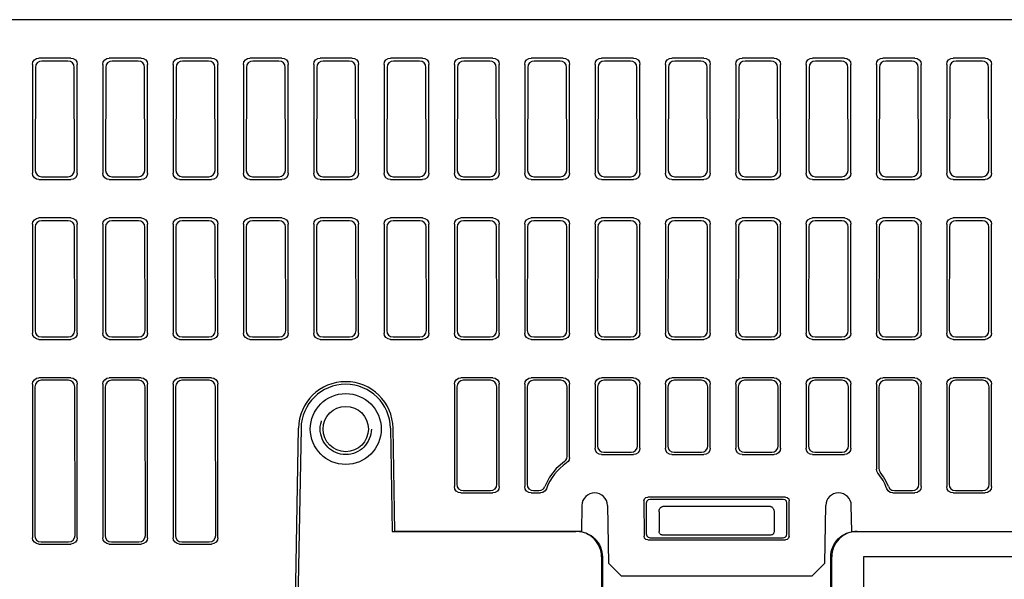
# Model space of a CAD drawing. Extents: x 90 to 1223, y 50 to 821.
# Tile 32 of 34: x 1033 to 1110, y 778 to 821. Entities that reach past the tile are written whole.
import ezdxf

# ---------------------------------------------------------------- set-up
doc = ezdxf.new("R2010")
doc.units = 0
doc.header["$LTSCALE"] = 69.3
doc.linetypes.add('HIDDEN', pattern=[0.2, 0.1, -0.1])
for name, color, linetype in [('ALL_AXIS', 7, 'CONTINUOUS'), ('ALL_FEATURES', 7, 'CONTINUOUS'), ('DEFAULT_2', 8, 'HIDDEN')]:
    doc.layers.add(name, color=color, linetype=linetype)

msp = doc.modelspace()

# ---------------------------------------------------------------- linework, layer by layer
at = {"layer": 'ALL_AXIS', "color": 7, "linetype": 'CONTINUOUS'}
for p, q in [((1062.465, 781.25), (1062.324, 789.315)), ((1077.055, 781.25), (1062.465, 781.25))]:
    msp.add_line(p, q, dxfattribs=at)
msp.add_arc((1058.625, 789.25), 3.7, 1, 179, dxfattribs=at)
at = {"layer": 'ALL_FEATURES', "color": 7, "linetype": 'CONTINUOUS'}
for p, q in [((1172.925, 821.25), (997.625, 821.25)), ((1034.125, 817.752), (1034.125, 809.248)), ((1037.127, 818.25), (1034.623, 818.25)), ((1036.896, 818.019), (1034.854, 818.019)), ((1037.625, 809.248), (1037.625, 817.752)), ((1039.625, 817.752), (1039.625, 809.248)), ((1042.627, 818.25), (1040.123, 818.25)), ((1042.396, 818.019), (1040.354, 818.019)), ((1043.125, 809.248), (1043.125, 817.752)), ((1045.125, 817.752), (1045.125, 809.248)), ((1048.127, 818.25), (1045.623, 818.25)), ((1047.896, 818.019), (1045.854, 818.019)), ((1048.625, 809.248), (1048.625, 817.752)), ((1050.625, 817.752), (1050.625, 809.248)), ((1053.627, 818.25), (1051.123, 818.25)), ((1053.396, 818.019), (1051.354, 818.019)), ((1054.125, 809.248), (1054.125, 817.752)), ((1056.125, 817.752), (1056.125, 809.248)), ((1059.127, 818.25), (1056.623, 818.25)), ((1058.896, 818.019), (1056.854, 818.019)), ((1059.625, 809.248), (1059.625, 817.752)), ((1061.625, 817.752), (1061.625, 809.248)), ((1064.627, 818.25), (1062.123, 818.25)), ((1064.396, 818.019), (1062.354, 818.019)), ((1065.125, 809.248), (1065.125, 817.752)), ((1067.125, 817.752), (1067.125, 809.248)), ((1070.127, 818.25), (1067.623, 818.25)), ((1069.896, 818.019), (1067.854, 818.019)), ((1070.625, 809.248), (1070.625, 817.752)), ((1072.625, 817.752), (1072.625, 809.248)), ((1075.627, 818.25), (1073.123, 818.25)), ((1075.396, 818.019), (1073.354, 818.019)), ((1076.125, 809.248), (1076.125, 817.752)), ((1078.125, 817.752), (1078.125, 809.248)), ((1081.127, 818.25), (1078.623, 818.25)), ((1080.896, 818.019), (1078.854, 818.019)), ((1081.625, 809.248), (1081.625, 817.752)), ((1083.625, 817.752), (1083.625, 809.248)), ((1086.627, 818.25), (1084.123, 818.25)), ((1086.396, 818.019), (1084.354, 818.019)), ((1087.125, 809.248), (1087.125, 817.752)), ((1089.125, 817.752), (1089.125, 809.248)), ((1092.127, 818.25), (1089.623, 818.25)), ((1091.896, 818.019), (1089.854, 818.019)), ((1092.625, 809.248), (1092.625, 817.752)), ((1094.625, 817.752), (1094.625, 809.248)), ((1097.627, 818.25), (1095.123, 818.25)), ((1097.396, 818.019), (1095.354, 818.019)), ((1098.125, 809.248), (1098.125, 817.752)), ((1100.125, 817.752), (1100.125, 809.248)), ((1103.127, 818.25), (1100.623, 818.25)), ((1102.896, 818.019), (1100.854, 818.019)), ((1103.625, 809.248), (1103.625, 817.752)), ((1105.625, 817.752), (1105.625, 809.248)), ((1108.627, 818.25), (1106.123, 818.25)), ((1108.396, 818.019), (1106.354, 818.019)), ((1109.125, 809.248), (1109.125, 817.752)), ((1034.355, 817.522), (1034.343, 809.466)), ((1037.407, 809.466), (1037.395, 817.522)), ((1039.855, 817.522), (1039.843, 809.466)), ((1042.907, 809.466), (1042.895, 817.522)), ((1045.355, 817.522), (1045.343, 809.466)), ((1048.407, 809.466), (1048.395, 817.522)), ((1050.855, 817.522), (1050.843, 809.466)), ((1053.907, 809.466), (1053.895, 817.522)), ((1056.355, 817.522), (1056.343, 809.466)), ((1059.407, 809.466), (1059.395, 817.522)), ((1061.855, 817.522), (1061.843, 809.466)), ((1064.907, 809.466), (1064.895, 817.522)), ((1067.355, 817.522), (1067.343, 809.466)), ((1070.407, 809.466), (1070.395, 817.522)), ((1072.855, 817.522), (1072.843, 809.466)), ((1075.907, 809.466), (1075.895, 817.522)), ((1078.355, 817.522), (1078.343, 809.466)), ((1081.407, 809.466), (1081.395, 817.522)), ((1083.855, 817.522), (1083.843, 809.466)), ((1086.907, 809.466), (1086.895, 817.522)), ((1089.355, 817.522), (1089.343, 809.466)), ((1092.407, 809.466), (1092.395, 817.522)), ((1094.855, 817.522), (1094.843, 809.466)), ((1097.907, 809.466), (1097.895, 817.522)), ((1100.355, 817.522), (1100.343, 809.466)), ((1103.407, 809.466), (1103.395, 817.522)), ((1105.855, 817.522), (1105.843, 809.466)), ((1108.907, 809.466), (1108.895, 817.522)), ((1034.623, 808.75), (1037.127, 808.75)), ((1034.84, 808.967), (1036.91, 808.967)), ((1040.123, 808.75), (1042.627, 808.75)), ((1040.34, 808.967), (1042.41, 808.967)), ((1045.623, 808.75), (1048.127, 808.75)), ((1045.84, 808.967), (1047.91, 808.967)), ((1051.123, 808.75), (1053.627, 808.75)), ((1051.34, 808.967), (1053.41, 808.967)), ((1056.623, 808.75), (1059.127, 808.75)), ((1056.84, 808.967), (1058.91, 808.967)), ((1062.123, 808.75), (1064.627, 808.75)), ((1062.34, 808.967), (1064.41, 808.967)), ((1067.623, 808.75), (1070.127, 808.75)), ((1067.84, 808.967), (1069.91, 808.967)), ((1073.123, 808.75), (1075.627, 808.75)), ((1073.34, 808.967), (1075.41, 808.967)), ((1078.623, 808.75), (1081.127, 808.75)), ((1078.84, 808.967), (1080.91, 808.967)), ((1084.123, 808.75), (1086.627, 808.75)), ((1084.34, 808.967), (1086.41, 808.967)), ((1089.623, 808.75), (1092.127, 808.75)), ((1089.84, 808.967), (1091.91, 808.967)), ((1095.123, 808.75), (1097.627, 808.75)), ((1095.34, 808.967), (1097.41, 808.967)), ((1100.623, 808.75), (1103.127, 808.75)), ((1100.84, 808.967), (1102.91, 808.967)), ((1106.123, 808.75), (1108.627, 808.75)), ((1106.34, 808.967), (1108.41, 808.967)), ((1037.127, 805.75), (1034.623, 805.75)), ((1036.915, 805.538), (1034.835, 805.538)), ((1042.627, 805.75), (1040.123, 805.75)), ((1042.415, 805.538), (1040.335, 805.538)), ((1048.127, 805.75), (1045.623, 805.75)), ((1047.915, 805.538), (1045.835, 805.538)), ((1053.627, 805.75), (1051.123, 805.75)), ((1053.415, 805.538), (1051.335, 805.538)), ((1059.127, 805.75), (1056.623, 805.75)), ((1058.915, 805.538), (1056.835, 805.538)), ((1064.627, 805.75), (1062.123, 805.75)), ((1064.415, 805.538), (1062.335, 805.538)), ((1070.127, 805.75), (1067.623, 805.75)), ((1069.915, 805.538), (1067.835, 805.538)), ((1075.627, 805.75), (1073.123, 805.75)), ((1075.415, 805.538), (1073.335, 805.538)), ((1081.127, 805.75), (1078.623, 805.75)), ((1080.915, 805.538), (1078.835, 805.538)), ((1086.627, 805.75), (1084.123, 805.75)), ((1086.415, 805.538), (1084.335, 805.538)), ((1092.127, 805.75), (1089.623, 805.75)), ((1091.915, 805.538), (1089.835, 805.538)), ((1097.627, 805.75), (1095.123, 805.75)), ((1097.415, 805.538), (1095.335, 805.538)), ((1103.127, 805.75), (1100.623, 805.75)), ((1102.915, 805.538), (1100.835, 805.538)), ((1108.627, 805.75), (1106.123, 805.75)), ((1108.415, 805.538), (1106.335, 805.538)), ((1034.125, 805.252), (1034.125, 796.748)), ((1034.336, 805.041), (1034.324, 796.947)), ((1037.426, 796.947), (1037.414, 805.041)), ((1037.625, 796.748), (1037.625, 805.252)), ((1039.625, 805.252), (1039.625, 796.748)), ((1039.836, 805.041), (1039.824, 796.947)), ((1042.926, 796.947), (1042.914, 805.041)), ((1043.125, 796.748), (1043.125, 805.252)), ((1045.125, 805.252), (1045.125, 796.748)), ((1045.336, 805.041), (1045.324, 796.947)), ((1048.426, 796.947), (1048.414, 805.041)), ((1048.625, 796.748), (1048.625, 805.252)), ((1050.625, 805.252), (1050.625, 796.748)), ((1050.836, 805.041), (1050.824, 796.947)), ((1053.926, 796.947), (1053.914, 805.041)), ((1054.125, 796.748), (1054.125, 805.252)), ((1056.125, 805.252), (1056.125, 796.748)), ((1056.336, 805.041), (1056.324, 796.947)), ((1059.426, 796.947), (1059.414, 805.041)), ((1059.625, 796.748), (1059.625, 805.252)), ((1061.625, 805.252), (1061.625, 796.748)), ((1061.836, 805.041), (1061.824, 796.947)), ((1061.874, 805.231), (1061.836, 805.041)), ((1064.926, 796.947), (1064.914, 805.041)), ((1065.125, 796.748), (1065.125, 805.252)), ((1067.125, 805.252), (1067.125, 796.748)), ((1067.336, 805.041), (1067.324, 796.947)), ((1070.426, 796.947), (1070.414, 805.041)), ((1070.625, 796.748), (1070.625, 805.252)), ((1072.625, 805.252), (1072.625, 796.748)), ((1072.836, 805.041), (1072.824, 796.947)), ((1075.926, 796.947), (1075.914, 805.041)), ((1076.125, 796.748), (1076.125, 805.252)), ((1078.125, 805.252), (1078.125, 796.748)), ((1078.336, 805.041), (1078.324, 796.947)), ((1081.426, 796.947), (1081.414, 805.041)), ((1081.625, 796.748), (1081.625, 805.252)), ((1083.625, 805.252), (1083.625, 796.748)), ((1083.836, 805.041), (1083.824, 796.947)), ((1086.926, 796.947), (1086.914, 805.041)), ((1087.125, 796.748), (1087.125, 805.252)), ((1089.125, 805.252), (1089.125, 796.748)), ((1089.336, 805.041), (1089.324, 796.947)), ((1092.426, 796.947), (1092.414, 805.041)), ((1092.625, 796.748), (1092.625, 805.252)), ((1094.625, 805.252), (1094.625, 796.748)), ((1094.836, 805.041), (1094.824, 796.947)), ((1097.926, 796.947), (1097.914, 805.041)), ((1098.125, 796.748), (1098.125, 805.252)), ((1100.125, 805.252), (1100.125, 796.748)), ((1100.336, 805.041), (1100.324, 796.947)), ((1103.426, 796.947), (1103.414, 805.041)), ((1103.625, 796.748), (1103.625, 805.252)), ((1105.625, 805.252), (1105.625, 796.748)), ((1105.836, 805.041), (1105.824, 796.947)), ((1108.926, 796.947), (1108.914, 805.041)), ((1109.125, 796.748), (1109.125, 805.252)), ((1034.623, 796.25), (1037.127, 796.25)), ((1034.821, 796.448), (1036.929, 796.448)), ((1040.123, 796.25), (1042.627, 796.25)), ((1040.321, 796.448), (1042.429, 796.448)), ((1045.623, 796.25), (1048.127, 796.25)), ((1045.821, 796.448), (1047.929, 796.448)), ((1051.123, 796.25), (1053.627, 796.25)), ((1051.321, 796.448), (1053.429, 796.448)), ((1056.623, 796.25), (1059.127, 796.25)), ((1056.821, 796.448), (1058.929, 796.448)), ((1062.123, 796.25), (1064.627, 796.25)), ((1062.321, 796.448), (1064.429, 796.448)), ((1067.623, 796.25), (1070.127, 796.25)), ((1067.821, 796.448), (1069.929, 796.448)), ((1073.123, 796.25), (1075.627, 796.25)), ((1073.321, 796.448), (1075.429, 796.448)), ((1078.623, 796.25), (1081.127, 796.25)), ((1078.821, 796.448), (1080.929, 796.448)), ((1084.123, 796.25), (1086.627, 796.25)), ((1084.321, 796.448), (1086.429, 796.448)), ((1089.623, 796.25), (1092.127, 796.25)), ((1089.821, 796.448), (1091.929, 796.448)), ((1095.123, 796.25), (1097.627, 796.25)), ((1095.321, 796.448), (1097.429, 796.448)), ((1100.623, 796.25), (1103.127, 796.25)), ((1100.821, 796.448), (1102.929, 796.448)), ((1106.123, 796.25), (1108.627, 796.25)), ((1106.321, 796.448), (1108.429, 796.448)), ((1037.127, 793.25), (1034.623, 793.25)), ((1042.627, 793.25), (1040.123, 793.25)), ((1048.127, 793.25), (1045.623, 793.25)), ((1070.127, 793.25), (1067.623, 793.25)), ((1075.627, 793.25), (1073.123, 793.25)), ((1081.127, 793.25), (1078.623, 793.25)), ((1086.627, 793.25), (1084.123, 793.25)), ((1092.127, 793.25), (1089.623, 793.25)), ((1097.627, 793.25), (1095.123, 793.25)), ((1103.127, 793.25), (1100.623, 793.25)), ((1108.627, 793.25), (1106.123, 793.25)), ((1034.125, 792.752), (1034.125, 780.748)), ((1034.317, 792.56), (1034.299, 780.923)), ((1036.934, 793.057), (1034.816, 793.057)), ((1037.451, 780.923), (1037.433, 792.56)), ((1037.625, 780.748), (1037.625, 792.752)), ((1039.625, 792.752), (1039.625, 780.748)), ((1039.817, 792.56), (1039.799, 780.923)), ((1042.434, 793.057), (1040.316, 793.057)), ((1042.951, 780.923), (1042.933, 792.56)), ((1043.125, 780.748), (1043.125, 792.752)), ((1045.125, 792.752), (1045.125, 780.748)), ((1045.317, 792.56), (1045.299, 780.923)), ((1047.934, 793.057), (1045.816, 793.057)), ((1048.451, 780.923), (1048.433, 792.56)), ((1048.625, 780.748), (1048.625, 792.752)), ((1067.125, 792.752), (1067.125, 784.748)), ((1067.317, 792.56), (1067.306, 784.929)), ((1069.934, 793.057), (1067.816, 793.057)), ((1070.444, 784.929), (1070.433, 792.56)), ((1070.625, 784.748), (1070.625, 792.752)), ((1072.625, 792.752), (1072.625, 784.748)), ((1072.817, 792.56), (1072.806, 784.929)), ((1075.434, 793.057), (1073.316, 793.057)), ((1075.941, 787.112), (1075.933, 792.56)), ((1076.125, 787.014), (1076.125, 792.752)), ((1078.125, 792.752), (1078.125, 787.748)), ((1078.317, 792.56), (1078.31, 787.933)), ((1080.934, 793.057), (1078.816, 793.057)), ((1081.44, 787.933), (1081.433, 792.56)), ((1081.625, 787.748), (1081.625, 792.752)), ((1083.625, 792.752), (1083.625, 787.748)), ((1083.817, 792.56), (1083.81, 787.933)), ((1086.434, 793.057), (1084.316, 793.057)), ((1086.94, 787.933), (1086.933, 792.56)), ((1087.125, 787.748), (1087.125, 792.752)), ((1089.125, 792.752), (1089.125, 787.748)), ((1089.317, 792.56), (1089.31, 787.933)), ((1091.934, 793.057), (1089.816, 793.057)), ((1092.44, 787.933), (1092.433, 792.56)), ((1092.625, 787.748), (1092.625, 792.752)), ((1094.625, 792.752), (1094.625, 787.748)), ((1094.817, 792.56), (1094.81, 787.933)), ((1097.434, 793.057), (1095.316, 793.057)), ((1097.94, 787.933), (1097.933, 792.56)), ((1098.125, 787.748), (1098.125, 792.752)), ((1100.125, 792.752), (1100.125, 786.121)), ((1100.317, 792.56), (1100.308, 786.186)), ((1102.934, 793.057), (1100.816, 793.057)), ((1103.444, 784.929), (1103.433, 792.56)), ((1103.625, 784.748), (1103.625, 792.752)), ((1105.625, 792.752), (1105.625, 784.748)), ((1105.817, 792.56), (1105.806, 784.929)), ((1108.434, 793.057), (1106.316, 793.057)), ((1108.944, 784.929), (1108.933, 792.56)), ((1109.125, 784.748), (1109.125, 792.752)), ((1054.235, 749.75), (1054.926, 789.315)), ((1055.126, 789.311), (1054.435, 749.75)), ((1062.124, 789.311), (1062.265, 781.25)), ((1078.623, 787.25), (1081.127, 787.25)), ((1078.808, 787.434), (1080.942, 787.434)), ((1084.123, 787.25), (1086.627, 787.25)), ((1084.308, 787.434), (1086.442, 787.434)), ((1089.623, 787.25), (1092.127, 787.25)), ((1089.808, 787.434), (1091.942, 787.434)), ((1095.123, 787.25), (1097.627, 787.25)), ((1095.308, 787.434), (1097.442, 787.434)), ((1074.082, 784.583), (1074.188, 784.75)), ((1067.623, 784.25), (1070.127, 784.25)), ((1067.803, 784.43), (1069.947, 784.43)), ((1073.123, 784.25), (1073.849, 784.25)), ((1073.303, 784.43), (1073.723, 784.43)), ((1093.005, 783.929), (1082.245, 783.929)), ((1101.401, 784.25), (1103.127, 784.25)), ((1101.527, 784.43), (1102.947, 784.43)), ((1106.123, 784.25), (1108.627, 784.25)), ((1106.303, 784.43), (1108.447, 784.43)), ((1077.09, 783.267), (1077.055, 781.25)), ((1079.09, 783.267), (1079.169, 778.75)), ((1081.946, 783.629), (1081.951, 780.874)), ((1082.125, 783.451), (1082.125, 781.049)), ((1092.826, 783.75), (1082.424, 783.75)), ((1091.832, 783.183), (1083.418, 783.183)), ((1093.125, 781.049), (1093.125, 783.451)), ((1093.299, 780.874), (1093.304, 783.629)), ((1096.081, 778.75), (1096.16, 783.267)), ((1098.195, 781.25), (1098.16, 783.267)), ((1083.125, 782.768), (1083.125, 781.25)), ((1092.125, 782.768), (1092.125, 781.25)), ((1062.265, 781.25), (1076.624, 781.25)), ((1076.82, 781.24), (1076.624, 781.25)), ((1091.825, 780.95), (1083.425, 780.95)), ((1098.195, 781.25), (1172.078, 781.25)), ((1098.626, 781.25), (1098.43, 781.24)), ((1034.623, 780.25), (1037.127, 780.25)), ((1034.797, 780.424), (1036.953, 780.424)), ((1040.123, 780.25), (1042.627, 780.25)), ((1040.297, 780.424), (1042.453, 780.424)), ((1045.623, 780.25), (1048.127, 780.25)), ((1045.797, 780.424), (1047.953, 780.424)), ((1082.249, 780.576), (1093.001, 780.576)), ((1082.423, 780.75), (1092.827, 780.75)), ((1078.625, 779.25), (1078.625, 774.75)), ((1078.697, 779.25), (1078.694, 774.819)), ((1096.556, 774.819), (1096.553, 779.25)), ((1096.625, 774.75), (1096.625, 779.25)), ((1177.625, 779.25), (1099.125, 779.25)), ((1099.125, 779.25), (1099.125, 761.25)), ((1079.169, 778.75), (1080.186, 777.75)), ((1095.064, 777.75), (1096.081, 778.75)), ((1095.064, 777.75), (1080.186, 777.75))]:
    msp.add_line(p, q, dxfattribs=at)
for points in [[(1034.125, 817.752), (1034.163, 817.943), (1034.271, 818.104), (1034.432, 818.212), (1034.623, 818.25)], [(1034.854, 818.019), (1034.663, 817.981), (1034.501, 817.873), (1034.394, 817.712), (1034.355, 817.522)], [(1037.395, 817.522), (1037.356, 817.712), (1037.249, 817.873), (1037.087, 817.981), (1036.896, 818.019)], [(1037.127, 818.25), (1037.318, 818.212), (1037.479, 818.104), (1037.587, 817.943), (1037.625, 817.752)], [(1039.625, 817.752), (1039.663, 817.943), (1039.771, 818.104), (1039.932, 818.212), (1040.123, 818.25)], [(1040.354, 818.019), (1040.163, 817.981), (1040.001, 817.873), (1039.894, 817.712), (1039.855, 817.522)], [(1042.895, 817.522), (1042.856, 817.712), (1042.749, 817.873), (1042.587, 817.981), (1042.396, 818.019)], [(1042.627, 818.25), (1042.818, 818.212), (1042.979, 818.104), (1043.087, 817.943), (1043.125, 817.752)], [(1045.125, 817.752), (1045.163, 817.943), (1045.271, 818.104), (1045.432, 818.212), (1045.623, 818.25)], [(1045.854, 818.019), (1045.663, 817.981), (1045.501, 817.873), (1045.394, 817.712), (1045.355, 817.522)], [(1048.395, 817.522), (1048.356, 817.712), (1048.249, 817.873), (1048.087, 817.981), (1047.896, 818.019)], [(1048.127, 818.25), (1048.318, 818.212), (1048.479, 818.104), (1048.587, 817.943), (1048.625, 817.752)], [(1050.625, 817.752), (1050.663, 817.943), (1050.771, 818.104), (1050.932, 818.212), (1051.123, 818.25)], [(1051.354, 818.019), (1051.163, 817.981), (1051.001, 817.873), (1050.894, 817.712), (1050.855, 817.522)], [(1053.895, 817.522), (1053.856, 817.712), (1053.749, 817.873), (1053.587, 817.981), (1053.396, 818.019)], [(1053.627, 818.25), (1053.818, 818.212), (1053.979, 818.104), (1054.087, 817.943), (1054.125, 817.752)], [(1056.125, 817.752), (1056.163, 817.943), (1056.271, 818.104), (1056.432, 818.212), (1056.623, 818.25)], [(1056.854, 818.019), (1056.663, 817.981), (1056.501, 817.873), (1056.394, 817.712), (1056.355, 817.522)], [(1059.395, 817.522), (1059.356, 817.712), (1059.249, 817.873), (1059.087, 817.981), (1058.896, 818.019)], [(1059.127, 818.25), (1059.318, 818.212), (1059.479, 818.104), (1059.587, 817.943), (1059.625, 817.752)], [(1061.625, 817.752), (1061.663, 817.943), (1061.771, 818.104), (1061.932, 818.212), (1062.123, 818.25)], [(1062.354, 818.019), (1062.163, 817.981), (1062.001, 817.873), (1061.894, 817.712), (1061.855, 817.522)], [(1064.895, 817.522), (1064.856, 817.712), (1064.749, 817.873), (1064.587, 817.981), (1064.396, 818.019)], [(1064.627, 818.25), (1064.818, 818.212), (1064.979, 818.104), (1065.087, 817.943), (1065.125, 817.752)], [(1067.125, 817.752), (1067.163, 817.943), (1067.271, 818.104), (1067.432, 818.212), (1067.623, 818.25)], [(1067.854, 818.019), (1067.663, 817.981), (1067.501, 817.873), (1067.394, 817.712), (1067.355, 817.522)], [(1070.395, 817.522), (1070.356, 817.712), (1070.249, 817.873), (1070.087, 817.981), (1069.896, 818.019)], [(1070.127, 818.25), (1070.318, 818.212), (1070.479, 818.104), (1070.587, 817.943), (1070.625, 817.752)], [(1072.625, 817.752), (1072.663, 817.943), (1072.771, 818.104), (1072.932, 818.212), (1073.123, 818.25)], [(1073.354, 818.019), (1073.163, 817.981), (1073.001, 817.873), (1072.894, 817.712), (1072.855, 817.522)], [(1075.895, 817.522), (1075.856, 817.712), (1075.749, 817.873), (1075.587, 817.981), (1075.396, 818.019)], [(1075.627, 818.25), (1075.818, 818.212), (1075.979, 818.104), (1076.087, 817.943), (1076.125, 817.752)], [(1078.125, 817.752), (1078.163, 817.943), (1078.271, 818.104), (1078.432, 818.212), (1078.623, 818.25)], [(1078.854, 818.019), (1078.663, 817.981), (1078.501, 817.873), (1078.394, 817.712), (1078.355, 817.522)], [(1081.395, 817.522), (1081.356, 817.712), (1081.249, 817.873), (1081.087, 817.981), (1080.896, 818.019)], [(1081.127, 818.25), (1081.318, 818.212), (1081.479, 818.104), (1081.587, 817.943), (1081.625, 817.752)], [(1083.625, 817.752), (1083.663, 817.943), (1083.771, 818.104), (1083.932, 818.212), (1084.123, 818.25)], [(1084.354, 818.019), (1084.163, 817.981), (1084.001, 817.873), (1083.894, 817.712), (1083.855, 817.522)], [(1086.895, 817.522), (1086.856, 817.712), (1086.749, 817.873), (1086.587, 817.981), (1086.396, 818.019)], [(1086.627, 818.25), (1086.818, 818.212), (1086.979, 818.104), (1087.087, 817.943), (1087.125, 817.752)], [(1089.125, 817.752), (1089.163, 817.943), (1089.271, 818.104), (1089.432, 818.212), (1089.623, 818.25)], [(1089.854, 818.019), (1089.663, 817.981), (1089.501, 817.873), (1089.394, 817.712), (1089.355, 817.522)], [(1092.395, 817.522), (1092.356, 817.712), (1092.249, 817.873), (1092.087, 817.981), (1091.896, 818.019)], [(1092.127, 818.25), (1092.318, 818.212), (1092.479, 818.104), (1092.587, 817.943), (1092.625, 817.752)], [(1094.625, 817.752), (1094.663, 817.943), (1094.771, 818.104), (1094.932, 818.212), (1095.123, 818.25)], [(1095.354, 818.019), (1095.163, 817.981), (1095.001, 817.873), (1094.894, 817.712), (1094.855, 817.522)], [(1097.895, 817.522), (1097.856, 817.712), (1097.749, 817.873), (1097.587, 817.981), (1097.396, 818.019)], [(1097.627, 818.25), (1097.818, 818.212), (1097.979, 818.104), (1098.087, 817.943), (1098.125, 817.752)], [(1100.125, 817.752), (1100.163, 817.943), (1100.271, 818.104), (1100.432, 818.212), (1100.623, 818.25)], [(1100.854, 818.019), (1100.663, 817.981), (1100.501, 817.873), (1100.394, 817.712), (1100.355, 817.522)], [(1103.395, 817.522), (1103.356, 817.712), (1103.249, 817.873), (1103.087, 817.981), (1102.896, 818.019)], [(1103.127, 818.25), (1103.318, 818.212), (1103.479, 818.104), (1103.587, 817.943), (1103.625, 817.752)], [(1105.625, 817.752), (1105.663, 817.943), (1105.771, 818.104), (1105.932, 818.212), (1106.123, 818.25)], [(1106.354, 818.019), (1106.163, 817.981), (1106.001, 817.873), (1105.894, 817.712), (1105.855, 817.522)], [(1108.895, 817.522), (1108.856, 817.712), (1108.749, 817.873), (1108.587, 817.981), (1108.396, 818.019)], [(1108.627, 818.25), (1108.818, 818.212), (1108.979, 818.104), (1109.087, 817.943), (1109.125, 817.752)], [(1034.343, 809.466), (1034.381, 809.275), (1034.488, 809.113), (1034.649, 809.005), (1034.84, 808.967)], [(1036.91, 808.967), (1037.101, 809.005), (1037.262, 809.113), (1037.369, 809.275), (1037.407, 809.466)], [(1039.843, 809.466), (1039.881, 809.275), (1039.988, 809.113), (1040.149, 809.005), (1040.34, 808.967)], [(1042.41, 808.967), (1042.601, 809.005), (1042.762, 809.113), (1042.869, 809.275), (1042.907, 809.466)], [(1045.343, 809.466), (1045.381, 809.275), (1045.488, 809.113), (1045.649, 809.005), (1045.84, 808.967)], [(1047.91, 808.967), (1048.101, 809.005), (1048.262, 809.113), (1048.369, 809.275), (1048.407, 809.466)], [(1050.843, 809.466), (1050.881, 809.275), (1050.988, 809.113), (1051.149, 809.005), (1051.34, 808.967)], [(1053.41, 808.967), (1053.601, 809.005), (1053.762, 809.113), (1053.869, 809.275), (1053.907, 809.466)], [(1056.343, 809.466), (1056.381, 809.275), (1056.488, 809.113), (1056.649, 809.005), (1056.84, 808.967)], [(1058.91, 808.967), (1059.101, 809.005), (1059.262, 809.113), (1059.369, 809.275), (1059.407, 809.466)], [(1061.843, 809.466), (1061.881, 809.275), (1061.988, 809.113), (1062.149, 809.005), (1062.34, 808.967)], [(1064.41, 808.967), (1064.601, 809.005), (1064.762, 809.113), (1064.869, 809.275), (1064.907, 809.466)], [(1067.343, 809.466), (1067.381, 809.275), (1067.488, 809.113), (1067.649, 809.005), (1067.84, 808.967)], [(1069.91, 808.967), (1070.101, 809.005), (1070.262, 809.113), (1070.369, 809.275), (1070.407, 809.466)], [(1072.843, 809.466), (1072.881, 809.275), (1072.988, 809.113), (1073.149, 809.005), (1073.34, 808.967)], [(1075.41, 808.967), (1075.601, 809.005), (1075.762, 809.113), (1075.869, 809.275), (1075.907, 809.466)], [(1078.343, 809.466), (1078.381, 809.275), (1078.488, 809.113), (1078.649, 809.005), (1078.84, 808.967)], [(1080.91, 808.967), (1081.101, 809.005), (1081.262, 809.113), (1081.369, 809.275), (1081.407, 809.466)], [(1083.843, 809.466), (1083.881, 809.275), (1083.988, 809.113), (1084.149, 809.005), (1084.34, 808.967)], [(1086.41, 808.967), (1086.601, 809.005), (1086.762, 809.113), (1086.869, 809.275), (1086.907, 809.466)], [(1089.343, 809.466), (1089.381, 809.275), (1089.488, 809.113), (1089.649, 809.005), (1089.84, 808.967)], [(1091.91, 808.967), (1092.101, 809.005), (1092.262, 809.113), (1092.369, 809.275), (1092.407, 809.466)], [(1094.843, 809.466), (1094.881, 809.275), (1094.988, 809.113), (1095.149, 809.005), (1095.34, 808.967)], [(1097.41, 808.967), (1097.601, 809.005), (1097.762, 809.113), (1097.869, 809.275), (1097.907, 809.466)], [(1100.343, 809.466), (1100.381, 809.275), (1100.488, 809.113), (1100.649, 809.005), (1100.84, 808.967)], [(1102.91, 808.967), (1103.101, 809.005), (1103.262, 809.113), (1103.369, 809.275), (1103.407, 809.466)], [(1105.843, 809.466), (1105.881, 809.275), (1105.988, 809.113), (1106.149, 809.005), (1106.34, 808.967)], [(1108.41, 808.967), (1108.601, 809.005), (1108.762, 809.113), (1108.869, 809.275), (1108.907, 809.466)], [(1034.623, 808.75), (1034.432, 808.788), (1034.271, 808.896), (1034.163, 809.057), (1034.125, 809.248)], [(1037.625, 809.248), (1037.587, 809.057), (1037.479, 808.896), (1037.318, 808.788), (1037.127, 808.75)], [(1040.123, 808.75), (1039.932, 808.788), (1039.771, 808.896), (1039.663, 809.057), (1039.625, 809.248)], [(1043.125, 809.248), (1043.087, 809.057), (1042.979, 808.896), (1042.818, 808.788), (1042.627, 808.75)], [(1045.623, 808.75), (1045.432, 808.788), (1045.271, 808.896), (1045.163, 809.057), (1045.125, 809.248)], [(1048.625, 809.248), (1048.587, 809.057), (1048.479, 808.896), (1048.318, 808.788), (1048.127, 808.75)], [(1051.123, 808.75), (1050.932, 808.788), (1050.771, 808.896), (1050.663, 809.057), (1050.625, 809.248)], [(1054.125, 809.248), (1054.087, 809.057), (1053.979, 808.896), (1053.818, 808.788), (1053.627, 808.75)], [(1056.623, 808.75), (1056.432, 808.788), (1056.271, 808.896), (1056.163, 809.057), (1056.125, 809.248)], [(1059.625, 809.248), (1059.587, 809.057), (1059.479, 808.896), (1059.318, 808.788), (1059.127, 808.75)], [(1062.123, 808.75), (1061.932, 808.788), (1061.771, 808.896), (1061.663, 809.057), (1061.625, 809.248)], [(1065.125, 809.248), (1065.087, 809.057), (1064.979, 808.896), (1064.818, 808.788), (1064.627, 808.75)], [(1067.623, 808.75), (1067.432, 808.788), (1067.271, 808.896), (1067.163, 809.057), (1067.125, 809.248)], [(1070.625, 809.248), (1070.587, 809.057), (1070.479, 808.896), (1070.318, 808.788), (1070.127, 808.75)], [(1073.123, 808.75), (1072.932, 808.788), (1072.771, 808.896), (1072.663, 809.057), (1072.625, 809.248)], [(1076.125, 809.248), (1076.087, 809.057), (1075.979, 808.896), (1075.818, 808.788), (1075.627, 808.75)], [(1078.623, 808.75), (1078.432, 808.788), (1078.271, 808.896), (1078.163, 809.057), (1078.125, 809.248)], [(1081.625, 809.248), (1081.587, 809.057), (1081.479, 808.896), (1081.318, 808.788), (1081.127, 808.75)], [(1084.123, 808.75), (1083.932, 808.788), (1083.771, 808.896), (1083.663, 809.057), (1083.625, 809.248)], [(1087.125, 809.248), (1087.087, 809.057), (1086.979, 808.896), (1086.818, 808.788), (1086.627, 808.75)], [(1089.623, 808.75), (1089.432, 808.788), (1089.271, 808.896), (1089.163, 809.057), (1089.125, 809.248)], [(1092.625, 809.248), (1092.587, 809.057), (1092.479, 808.896), (1092.318, 808.788), (1092.127, 808.75)], [(1095.123, 808.75), (1094.932, 808.788), (1094.771, 808.896), (1094.663, 809.057), (1094.625, 809.248)], [(1098.125, 809.248), (1098.087, 809.057), (1097.979, 808.896), (1097.818, 808.788), (1097.627, 808.75)], [(1100.623, 808.75), (1100.432, 808.788), (1100.271, 808.896), (1100.163, 809.057), (1100.125, 809.248)], [(1103.625, 809.248), (1103.587, 809.057), (1103.479, 808.896), (1103.318, 808.788), (1103.127, 808.75)], [(1106.123, 808.75), (1105.932, 808.788), (1105.771, 808.896), (1105.663, 809.057), (1105.625, 809.248)], [(1109.125, 809.248), (1109.087, 809.057), (1108.979, 808.896), (1108.818, 808.788), (1108.627, 808.75)], [(1034.125, 805.252), (1034.163, 805.443), (1034.271, 805.604), (1034.432, 805.712), (1034.623, 805.75)], [(1034.835, 805.538), (1034.644, 805.5), (1034.482, 805.392), (1034.374, 805.231), (1034.336, 805.041)], [(1037.414, 805.041), (1037.376, 805.231), (1037.268, 805.392), (1037.106, 805.5), (1036.915, 805.538)], [(1037.127, 805.75), (1037.318, 805.712), (1037.479, 805.604), (1037.587, 805.443), (1037.625, 805.252)], [(1039.625, 805.252), (1039.663, 805.443), (1039.771, 805.604), (1039.932, 805.712), (1040.123, 805.75)], [(1040.335, 805.538), (1040.144, 805.5), (1039.982, 805.392), (1039.874, 805.231), (1039.836, 805.041)], [(1042.914, 805.041), (1042.876, 805.231), (1042.768, 805.392), (1042.606, 805.5), (1042.415, 805.538)], [(1042.627, 805.75), (1042.818, 805.712), (1042.979, 805.604), (1043.087, 805.443), (1043.125, 805.252)], [(1045.125, 805.252), (1045.163, 805.443), (1045.271, 805.604), (1045.432, 805.712), (1045.623, 805.75)], [(1045.835, 805.538), (1045.644, 805.5), (1045.482, 805.392), (1045.374, 805.231), (1045.336, 805.041)], [(1048.414, 805.041), (1048.376, 805.231), (1048.268, 805.392), (1048.106, 805.5), (1047.915, 805.538)], [(1048.127, 805.75), (1048.318, 805.712), (1048.479, 805.604), (1048.587, 805.443), (1048.625, 805.252)], [(1050.625, 805.252), (1050.663, 805.443), (1050.771, 805.604), (1050.932, 805.712), (1051.123, 805.75)], [(1051.335, 805.538), (1051.144, 805.5), (1050.982, 805.392), (1050.874, 805.231), (1050.836, 805.041)], [(1053.914, 805.041), (1053.876, 805.231), (1053.768, 805.392), (1053.606, 805.5), (1053.415, 805.538)], [(1053.627, 805.75), (1053.818, 805.712), (1053.979, 805.604), (1054.087, 805.443), (1054.125, 805.252)], [(1056.125, 805.252), (1056.163, 805.443), (1056.271, 805.604), (1056.432, 805.712), (1056.623, 805.75)], [(1056.835, 805.538), (1056.644, 805.5), (1056.482, 805.392), (1056.374, 805.231), (1056.336, 805.041)], [(1059.414, 805.041), (1059.376, 805.231), (1059.268, 805.392), (1059.106, 805.5), (1058.915, 805.538)], [(1059.127, 805.75), (1059.318, 805.712), (1059.479, 805.604), (1059.587, 805.443), (1059.625, 805.252)], [(1061.625, 805.252), (1061.663, 805.443), (1061.771, 805.604), (1061.932, 805.712), (1062.123, 805.75)], [(1062.335, 805.538), (1062.144, 805.5), (1061.982, 805.392), (1061.874, 805.231)], [(1064.914, 805.041), (1064.876, 805.231), (1064.768, 805.392), (1064.606, 805.5), (1064.415, 805.538)], [(1064.627, 805.75), (1064.818, 805.712), (1064.979, 805.604), (1065.087, 805.443), (1065.125, 805.252)], [(1067.125, 805.252), (1067.163, 805.443), (1067.271, 805.604), (1067.432, 805.712), (1067.623, 805.75)], [(1067.835, 805.538), (1067.644, 805.5), (1067.482, 805.392), (1067.374, 805.231), (1067.336, 805.041)], [(1070.414, 805.041), (1070.376, 805.231), (1070.268, 805.392), (1070.106, 805.5), (1069.915, 805.538)], [(1070.127, 805.75), (1070.318, 805.712), (1070.479, 805.604), (1070.587, 805.443), (1070.625, 805.252)], [(1072.625, 805.252), (1072.663, 805.443), (1072.771, 805.604), (1072.932, 805.712), (1073.123, 805.75)], [(1073.335, 805.538), (1073.144, 805.5), (1072.982, 805.392), (1072.874, 805.231), (1072.836, 805.041)], [(1075.914, 805.041), (1075.876, 805.231), (1075.768, 805.392), (1075.606, 805.5), (1075.415, 805.538)], [(1075.627, 805.75), (1075.818, 805.712), (1075.979, 805.604), (1076.087, 805.443), (1076.125, 805.252)], [(1078.125, 805.252), (1078.163, 805.443), (1078.271, 805.604), (1078.432, 805.712), (1078.623, 805.75)], [(1078.835, 805.538), (1078.644, 805.5), (1078.482, 805.392), (1078.374, 805.231), (1078.336, 805.041)], [(1081.414, 805.041), (1081.376, 805.231), (1081.268, 805.392), (1081.106, 805.5), (1080.915, 805.538)], [(1081.127, 805.75), (1081.318, 805.712), (1081.479, 805.604), (1081.587, 805.443), (1081.625, 805.252)], [(1083.625, 805.252), (1083.663, 805.443), (1083.771, 805.604), (1083.932, 805.712), (1084.123, 805.75)], [(1084.335, 805.538), (1084.144, 805.5), (1083.982, 805.392), (1083.874, 805.231), (1083.836, 805.041)], [(1086.914, 805.041), (1086.876, 805.231), (1086.768, 805.392), (1086.606, 805.5), (1086.415, 805.538)], [(1086.627, 805.75), (1086.818, 805.712), (1086.979, 805.604), (1087.087, 805.443), (1087.125, 805.252)], [(1089.125, 805.252), (1089.163, 805.443), (1089.271, 805.604), (1089.432, 805.712), (1089.623, 805.75)], [(1089.835, 805.538), (1089.644, 805.5), (1089.482, 805.392), (1089.374, 805.231), (1089.336, 805.041)], [(1092.414, 805.041), (1092.376, 805.231), (1092.268, 805.392), (1092.106, 805.5), (1091.915, 805.538)], [(1092.127, 805.75), (1092.318, 805.712), (1092.479, 805.604), (1092.587, 805.443), (1092.625, 805.252)], [(1094.625, 805.252), (1094.663, 805.443), (1094.771, 805.604), (1094.932, 805.712), (1095.123, 805.75)], [(1095.335, 805.538), (1095.144, 805.5), (1094.982, 805.392), (1094.874, 805.231), (1094.836, 805.041)], [(1097.914, 805.041), (1097.876, 805.231), (1097.768, 805.392), (1097.606, 805.5), (1097.415, 805.538)], [(1097.627, 805.75), (1097.818, 805.712), (1097.979, 805.604), (1098.087, 805.443), (1098.125, 805.252)], [(1100.125, 805.252), (1100.163, 805.443), (1100.271, 805.604), (1100.432, 805.712), (1100.623, 805.75)], [(1100.835, 805.538), (1100.644, 805.5), (1100.482, 805.392), (1100.374, 805.231), (1100.336, 805.041)], [(1103.414, 805.041), (1103.376, 805.231), (1103.268, 805.392), (1103.106, 805.5), (1102.915, 805.538)], [(1103.127, 805.75), (1103.318, 805.712), (1103.479, 805.604), (1103.587, 805.443), (1103.625, 805.252)], [(1105.625, 805.252), (1105.663, 805.443), (1105.771, 805.604), (1105.932, 805.712), (1106.123, 805.75)], [(1106.335, 805.538), (1106.144, 805.5), (1105.982, 805.392), (1105.874, 805.231), (1105.836, 805.041)], [(1108.914, 805.041), (1108.876, 805.231), (1108.768, 805.392), (1108.606, 805.5), (1108.415, 805.538)], [(1108.627, 805.75), (1108.818, 805.712), (1108.979, 805.604), (1109.087, 805.443), (1109.125, 805.252)], [(1034.623, 796.25), (1034.432, 796.288), (1034.271, 796.396), (1034.163, 796.557), (1034.125, 796.748)], [(1034.324, 796.947), (1034.362, 796.755), (1034.469, 796.594), (1034.63, 796.486), (1034.821, 796.448)], [(1036.929, 796.448), (1037.12, 796.486), (1037.281, 796.594), (1037.388, 796.755), (1037.426, 796.947)], [(1037.625, 796.748), (1037.587, 796.557), (1037.479, 796.396), (1037.318, 796.288), (1037.127, 796.25)], [(1040.123, 796.25), (1039.932, 796.288), (1039.771, 796.396), (1039.663, 796.557), (1039.625, 796.748)], [(1039.824, 796.947), (1039.862, 796.755), (1039.969, 796.594), (1040.13, 796.486), (1040.321, 796.448)], [(1042.429, 796.448), (1042.62, 796.486), (1042.781, 796.594), (1042.888, 796.755), (1042.926, 796.947)], [(1043.125, 796.748), (1043.087, 796.557), (1042.979, 796.396), (1042.818, 796.288), (1042.627, 796.25)], [(1045.623, 796.25), (1045.432, 796.288), (1045.271, 796.396), (1045.163, 796.557), (1045.125, 796.748)], [(1045.324, 796.947), (1045.362, 796.755), (1045.469, 796.594), (1045.63, 796.486), (1045.821, 796.448)], [(1047.929, 796.448), (1048.12, 796.486), (1048.281, 796.594), (1048.388, 796.755), (1048.426, 796.947)], [(1048.625, 796.748), (1048.587, 796.557), (1048.479, 796.396), (1048.318, 796.288), (1048.127, 796.25)], [(1051.123, 796.25), (1050.932, 796.288), (1050.771, 796.396), (1050.663, 796.557), (1050.625, 796.748)], [(1050.824, 796.947), (1050.862, 796.755), (1050.969, 796.594), (1051.13, 796.486), (1051.321, 796.448)], [(1053.429, 796.448), (1053.62, 796.486), (1053.781, 796.594), (1053.888, 796.755), (1053.926, 796.947)], [(1054.125, 796.748), (1054.087, 796.557), (1053.979, 796.396), (1053.818, 796.288), (1053.627, 796.25)], [(1056.623, 796.25), (1056.432, 796.288), (1056.271, 796.396), (1056.163, 796.557), (1056.125, 796.748)], [(1056.324, 796.947), (1056.362, 796.755), (1056.469, 796.594), (1056.63, 796.486), (1056.821, 796.448)], [(1058.929, 796.448), (1059.12, 796.486), (1059.281, 796.594), (1059.388, 796.755), (1059.426, 796.947)], [(1059.625, 796.748), (1059.587, 796.557), (1059.479, 796.396), (1059.318, 796.288), (1059.127, 796.25)], [(1062.123, 796.25), (1061.932, 796.288), (1061.771, 796.396), (1061.663, 796.557), (1061.625, 796.748)], [(1061.824, 796.947), (1061.862, 796.755), (1061.969, 796.594), (1062.13, 796.486), (1062.321, 796.448)], [(1064.429, 796.448), (1064.62, 796.486), (1064.781, 796.594), (1064.888, 796.755), (1064.926, 796.947)], [(1065.125, 796.748), (1065.087, 796.557), (1064.979, 796.396), (1064.818, 796.288), (1064.627, 796.25)], [(1067.623, 796.25), (1067.432, 796.288), (1067.271, 796.396), (1067.163, 796.557), (1067.125, 796.748)], [(1067.324, 796.947), (1067.362, 796.755), (1067.469, 796.594), (1067.63, 796.486), (1067.821, 796.448)], [(1069.929, 796.448), (1070.12, 796.486), (1070.281, 796.594), (1070.388, 796.755), (1070.426, 796.947)], [(1070.625, 796.748), (1070.587, 796.557), (1070.479, 796.396), (1070.318, 796.288), (1070.127, 796.25)], [(1073.123, 796.25), (1072.932, 796.288), (1072.771, 796.396), (1072.663, 796.557), (1072.625, 796.748)], [(1072.824, 796.947), (1072.862, 796.755), (1072.969, 796.594), (1073.13, 796.486), (1073.321, 796.448)], [(1075.429, 796.448), (1075.62, 796.486), (1075.781, 796.594), (1075.888, 796.755), (1075.926, 796.947)], [(1076.125, 796.748), (1076.087, 796.557), (1075.979, 796.396), (1075.818, 796.288), (1075.627, 796.25)], [(1078.623, 796.25), (1078.432, 796.288), (1078.271, 796.396), (1078.163, 796.557), (1078.125, 796.748)], [(1078.324, 796.947), (1078.362, 796.755), (1078.469, 796.594), (1078.63, 796.486), (1078.821, 796.448)], [(1080.929, 796.448), (1081.12, 796.486), (1081.281, 796.594), (1081.388, 796.755), (1081.426, 796.947)], [(1081.625, 796.748), (1081.587, 796.557), (1081.479, 796.396), (1081.318, 796.288), (1081.127, 796.25)], [(1084.123, 796.25), (1083.932, 796.288), (1083.771, 796.396), (1083.663, 796.557), (1083.625, 796.748)], [(1083.824, 796.947), (1083.862, 796.755), (1083.969, 796.594), (1084.13, 796.486), (1084.321, 796.448)], [(1086.429, 796.448), (1086.62, 796.486), (1086.781, 796.594), (1086.888, 796.755), (1086.926, 796.947)], [(1087.125, 796.748), (1087.087, 796.557), (1086.979, 796.396), (1086.818, 796.288), (1086.627, 796.25)], [(1089.623, 796.25), (1089.432, 796.288), (1089.271, 796.396), (1089.163, 796.557), (1089.125, 796.748)], [(1089.324, 796.947), (1089.362, 796.755), (1089.469, 796.594), (1089.63, 796.486), (1089.821, 796.448)], [(1091.929, 796.448), (1092.12, 796.486), (1092.281, 796.594), (1092.388, 796.755), (1092.426, 796.947)], [(1092.625, 796.748), (1092.587, 796.557), (1092.479, 796.396), (1092.318, 796.288), (1092.127, 796.25)], [(1095.123, 796.25), (1094.932, 796.288), (1094.771, 796.396), (1094.663, 796.557), (1094.625, 796.748)], [(1094.824, 796.947), (1094.862, 796.755), (1094.969, 796.594), (1095.13, 796.486), (1095.321, 796.448)], [(1097.429, 796.448), (1097.62, 796.486), (1097.781, 796.594), (1097.888, 796.755), (1097.926, 796.947)], [(1098.125, 796.748), (1098.087, 796.557), (1097.979, 796.396), (1097.818, 796.288), (1097.627, 796.25)], [(1100.623, 796.25), (1100.432, 796.288), (1100.271, 796.396), (1100.163, 796.557), (1100.125, 796.748)], [(1100.324, 796.947), (1100.362, 796.755), (1100.469, 796.594), (1100.63, 796.486), (1100.821, 796.448)], [(1102.929, 796.448), (1103.12, 796.486), (1103.281, 796.594), (1103.388, 796.755), (1103.426, 796.947)], [(1103.625, 796.748), (1103.587, 796.557), (1103.479, 796.396), (1103.318, 796.288), (1103.127, 796.25)], [(1106.123, 796.25), (1105.932, 796.288), (1105.771, 796.396), (1105.663, 796.557), (1105.625, 796.748)], [(1105.824, 796.947), (1105.862, 796.755), (1105.969, 796.594), (1106.13, 796.486), (1106.321, 796.448)], [(1108.429, 796.448), (1108.62, 796.486), (1108.781, 796.594), (1108.888, 796.755), (1108.926, 796.947)], [(1109.125, 796.748), (1109.087, 796.557), (1108.979, 796.396), (1108.818, 796.288), (1108.627, 796.25)], [(1034.125, 792.752), (1034.163, 792.943), (1034.271, 793.104), (1034.432, 793.212), (1034.623, 793.25)], [(1037.127, 793.25), (1037.318, 793.212), (1037.479, 793.104), (1037.587, 792.943), (1037.625, 792.752)], [(1039.625, 792.752), (1039.663, 792.943), (1039.771, 793.104), (1039.932, 793.212), (1040.123, 793.25)], [(1042.627, 793.25), (1042.818, 793.212), (1042.979, 793.104), (1043.087, 792.943), (1043.125, 792.752)], [(1045.125, 792.752), (1045.163, 792.943), (1045.271, 793.104), (1045.432, 793.212), (1045.623, 793.25)], [(1048.127, 793.25), (1048.318, 793.212), (1048.479, 793.104), (1048.587, 792.943), (1048.625, 792.752)], [(1067.125, 792.752), (1067.163, 792.943), (1067.271, 793.104), (1067.432, 793.212), (1067.623, 793.25)], [(1070.127, 793.25), (1070.318, 793.212), (1070.479, 793.104), (1070.587, 792.943), (1070.625, 792.752)], [(1072.625, 792.752), (1072.663, 792.943), (1072.771, 793.104), (1072.932, 793.212), (1073.123, 793.25)], [(1075.627, 793.25), (1075.818, 793.212), (1075.979, 793.104), (1076.087, 792.943), (1076.125, 792.752)], [(1078.125, 792.752), (1078.163, 792.943), (1078.271, 793.104), (1078.432, 793.212), (1078.623, 793.25)], [(1081.127, 793.25), (1081.318, 793.212), (1081.479, 793.104), (1081.587, 792.943), (1081.625, 792.752)], [(1083.625, 792.752), (1083.663, 792.943), (1083.771, 793.104), (1083.932, 793.212), (1084.123, 793.25)], [(1086.627, 793.25), (1086.818, 793.212), (1086.979, 793.104), (1087.087, 792.943), (1087.125, 792.752)], [(1089.125, 792.752), (1089.163, 792.943), (1089.271, 793.104), (1089.432, 793.212), (1089.623, 793.25)], [(1092.127, 793.25), (1092.318, 793.212), (1092.479, 793.104), (1092.587, 792.943), (1092.625, 792.752)], [(1094.625, 792.752), (1094.663, 792.943), (1094.771, 793.104), (1094.932, 793.212), (1095.123, 793.25)], [(1097.627, 793.25), (1097.818, 793.212), (1097.979, 793.104), (1098.087, 792.943), (1098.125, 792.752)], [(1100.125, 792.752), (1100.163, 792.943), (1100.271, 793.104), (1100.432, 793.212), (1100.623, 793.25)], [(1103.127, 793.25), (1103.318, 793.212), (1103.479, 793.104), (1103.587, 792.943), (1103.625, 792.752)], [(1105.625, 792.752), (1105.663, 792.943), (1105.771, 793.104), (1105.932, 793.212), (1106.123, 793.25)], [(1108.627, 793.25), (1108.818, 793.212), (1108.979, 793.104), (1109.087, 792.943), (1109.125, 792.752)], [(1034.816, 793.057), (1034.625, 793.019), (1034.463, 792.911), (1034.355, 792.75), (1034.317, 792.56)], [(1037.433, 792.56), (1037.395, 792.75), (1037.287, 792.911), (1037.125, 793.019), (1036.934, 793.057)], [(1040.316, 793.057), (1040.125, 793.019), (1039.963, 792.911), (1039.855, 792.75), (1039.817, 792.56)], [(1042.933, 792.56), (1042.895, 792.75), (1042.787, 792.911), (1042.625, 793.019), (1042.434, 793.057)], [(1045.816, 793.057), (1045.625, 793.019), (1045.463, 792.911), (1045.355, 792.75), (1045.317, 792.56)], [(1048.433, 792.56), (1048.395, 792.75), (1048.287, 792.911), (1048.125, 793.019), (1047.934, 793.057)], [(1067.816, 793.057), (1067.625, 793.019), (1067.463, 792.911), (1067.355, 792.75), (1067.317, 792.56)], [(1070.433, 792.56), (1070.395, 792.75), (1070.287, 792.911), (1070.125, 793.019), (1069.934, 793.057)], [(1073.316, 793.057), (1073.125, 793.019), (1072.963, 792.911), (1072.855, 792.75), (1072.817, 792.56)], [(1075.933, 792.56), (1075.895, 792.75), (1075.787, 792.911), (1075.625, 793.019), (1075.434, 793.057)], [(1078.816, 793.057), (1078.625, 793.019), (1078.463, 792.911), (1078.355, 792.75), (1078.317, 792.56)], [(1081.433, 792.56), (1081.395, 792.75), (1081.287, 792.911), (1081.125, 793.019), (1080.934, 793.057)], [(1084.316, 793.057), (1084.125, 793.019), (1083.963, 792.911), (1083.855, 792.75), (1083.817, 792.56)], [(1086.933, 792.56), (1086.895, 792.75), (1086.787, 792.911), (1086.625, 793.019), (1086.434, 793.057)], [(1089.816, 793.057), (1089.625, 793.019), (1089.463, 792.911), (1089.355, 792.75), (1089.317, 792.56)], [(1092.433, 792.56), (1092.395, 792.75), (1092.287, 792.911), (1092.125, 793.019), (1091.934, 793.057)], [(1095.316, 793.057), (1095.125, 793.019), (1094.963, 792.911), (1094.855, 792.75), (1094.817, 792.56)], [(1097.933, 792.56), (1097.895, 792.75), (1097.787, 792.911), (1097.625, 793.019), (1097.434, 793.057)], [(1100.816, 793.057), (1100.625, 793.019), (1100.463, 792.911), (1100.355, 792.75), (1100.317, 792.56)], [(1103.433, 792.56), (1103.395, 792.75), (1103.287, 792.911), (1103.125, 793.019), (1102.934, 793.057)], [(1106.316, 793.057), (1106.125, 793.019), (1105.963, 792.911), (1105.855, 792.75), (1105.817, 792.56)], [(1108.933, 792.56), (1108.895, 792.75), (1108.787, 792.911), (1108.625, 793.019), (1108.434, 793.057)], [(1078.623, 787.25), (1078.432, 787.288), (1078.271, 787.396), (1078.163, 787.557), (1078.125, 787.748)], [(1078.31, 787.933), (1078.348, 787.742), (1078.455, 787.58), (1078.617, 787.472), (1078.808, 787.434)], [(1080.942, 787.434), (1081.133, 787.472), (1081.295, 787.58), (1081.402, 787.742), (1081.44, 787.933)], [(1081.625, 787.748), (1081.587, 787.557), (1081.479, 787.396), (1081.318, 787.288), (1081.127, 787.25)], [(1084.123, 787.25), (1083.932, 787.288), (1083.771, 787.396), (1083.663, 787.557), (1083.625, 787.748)], [(1083.81, 787.933), (1083.848, 787.742), (1083.955, 787.58), (1084.117, 787.472), (1084.308, 787.434)], [(1086.442, 787.434), (1086.633, 787.472), (1086.795, 787.58), (1086.902, 787.742), (1086.94, 787.933)], [(1087.125, 787.748), (1087.087, 787.557), (1086.979, 787.396), (1086.818, 787.288), (1086.627, 787.25)], [(1089.623, 787.25), (1089.432, 787.288), (1089.271, 787.396), (1089.163, 787.557), (1089.125, 787.748)], [(1089.31, 787.933), (1089.348, 787.742), (1089.455, 787.58), (1089.617, 787.472), (1089.808, 787.434)], [(1091.942, 787.434), (1092.133, 787.472), (1092.295, 787.58), (1092.402, 787.742), (1092.44, 787.933)], [(1092.625, 787.748), (1092.587, 787.557), (1092.479, 787.396), (1092.318, 787.288), (1092.127, 787.25)], [(1095.123, 787.25), (1094.932, 787.288), (1094.771, 787.396), (1094.663, 787.557), (1094.625, 787.748)], [(1094.81, 787.933), (1094.848, 787.742), (1094.955, 787.58), (1095.117, 787.472), (1095.308, 787.434)], [(1097.442, 787.434), (1097.633, 787.472), (1097.795, 787.58), (1097.902, 787.742), (1097.94, 787.933)], [(1098.125, 787.748), (1098.087, 787.557), (1097.979, 787.396), (1097.818, 787.288), (1097.627, 787.25)], [(1075.725, 786.701), (1075.841, 786.812), (1075.916, 786.954), (1075.941, 787.112)], [(1076.125, 787.014), (1076.098, 786.853), (1076.02, 786.708), (1075.9, 786.597)], [(1075.725, 786.701), (1075.086, 786.16), (1074.564, 785.497), (1074.188, 784.75)], [(1100.308, 786.186), (1100.336, 786.02), (1100.417, 785.873)], [(1100.24, 785.803), (1100.155, 785.951), (1100.125, 786.121)], [(1101.062, 784.75), (1100.887, 785.145), (1100.671, 785.522), (1100.417, 785.873)], [(1067.623, 784.25), (1067.432, 784.288), (1067.271, 784.396), (1067.163, 784.557), (1067.125, 784.748)], [(1067.306, 784.929), (1067.343, 784.737), (1067.451, 784.576), (1067.612, 784.468), (1067.803, 784.43)], [(1069.947, 784.43), (1070.138, 784.468), (1070.299, 784.576), (1070.407, 784.737), (1070.444, 784.929)], [(1070.625, 784.748), (1070.587, 784.557), (1070.479, 784.396), (1070.318, 784.288), (1070.127, 784.25)], [(1073.123, 784.25), (1072.932, 784.288), (1072.771, 784.396), (1072.663, 784.557), (1072.625, 784.748)], [(1072.806, 784.929), (1072.843, 784.737), (1072.951, 784.576), (1073.112, 784.468), (1073.303, 784.43)], [(1101.062, 784.75), (1101.169, 784.581), (1101.333, 784.469), (1101.527, 784.43)], [(1102.947, 784.43), (1103.138, 784.468), (1103.299, 784.576), (1103.407, 784.737), (1103.444, 784.929)], [(1103.625, 784.748), (1103.587, 784.557), (1103.479, 784.396), (1103.318, 784.288), (1103.127, 784.25)], [(1106.123, 784.25), (1105.932, 784.288), (1105.771, 784.396), (1105.663, 784.557), (1105.625, 784.748)], [(1105.806, 784.929), (1105.843, 784.737), (1105.951, 784.576), (1106.112, 784.468), (1106.303, 784.43)], [(1108.447, 784.43), (1108.638, 784.468), (1108.799, 784.576), (1108.907, 784.737), (1108.944, 784.929)], [(1109.125, 784.748), (1109.087, 784.557), (1108.979, 784.396), (1108.818, 784.288), (1108.627, 784.25)], [(1073.723, 784.43), (1073.918, 784.47), (1074.082, 784.583)], [(1074.318, 784.582), (1074.214, 784.409), (1074.048, 784.292), (1073.849, 784.25)], [(1081.946, 783.629), (1081.986, 783.779), (1082.095, 783.889), (1082.245, 783.929)], [(1093.005, 783.929), (1093.155, 783.889), (1093.264, 783.779), (1093.304, 783.629)], [(1101.401, 784.25), (1101.203, 784.291), (1101.037, 784.408), (1100.932, 784.582)], [(1082.424, 783.75), (1082.274, 783.71), (1082.165, 783.601), (1082.125, 783.451)], [(1083.125, 782.768), (1083.13, 782.842), (1083.143, 782.911), (1083.163, 782.973), (1083.188, 783.027), (1083.218, 783.072), (1083.249, 783.108), (1083.282, 783.136), (1083.316, 783.157), (1083.35, 783.172), (1083.384, 783.18), (1083.418, 783.183)], [(1091.832, 783.183), (1091.866, 783.18), (1091.9, 783.172), (1091.934, 783.157), (1091.968, 783.136), (1092.001, 783.108), (1092.032, 783.072), (1092.062, 783.027), (1092.087, 782.973), (1092.107, 782.911), (1092.12, 782.842), (1092.125, 782.768)], [(1093.125, 783.451), (1093.085, 783.601), (1092.976, 783.71), (1092.826, 783.75)], [(1034.299, 780.923), (1034.337, 780.731), (1034.445, 780.569), (1034.606, 780.462), (1034.797, 780.424)], [(1036.953, 780.424), (1037.144, 780.462), (1037.305, 780.569), (1037.413, 780.731), (1037.451, 780.923)], [(1039.799, 780.923), (1039.837, 780.731), (1039.945, 780.569), (1040.106, 780.462), (1040.297, 780.424)], [(1042.453, 780.424), (1042.644, 780.462), (1042.805, 780.569), (1042.913, 780.731), (1042.951, 780.923)], [(1045.299, 780.923), (1045.337, 780.731), (1045.445, 780.569), (1045.606, 780.462), (1045.797, 780.424)], [(1047.953, 780.424), (1048.144, 780.462), (1048.305, 780.569), (1048.413, 780.731), (1048.451, 780.923)], [(1078.625, 779.25), (1078.615, 779.446), (1078.587, 779.64), (1078.539, 779.83), (1078.473, 780.015), (1078.389, 780.193), (1078.288, 780.361), (1078.171, 780.518), (1078.039, 780.664), (1077.894, 780.796), (1077.736, 780.913), (1077.567, 781.014), (1077.39, 781.098), (1077.205, 781.164), (1077.014, 781.212), (1076.82, 781.24)], [(1076.893, 781.24), (1077.088, 781.212), (1077.278, 781.164)], [(1077.278, 781.164), (1077.463, 781.098), (1077.641, 781.014), (1077.809, 780.913), (1077.967, 780.796), (1078.112, 780.664), (1078.244, 780.519), (1078.361, 780.361), (1078.461, 780.193), (1078.545, 780.015), (1078.611, 779.83), (1078.659, 779.64), (1078.688, 779.446), (1078.697, 779.25)], [(1082.249, 780.576), (1082.1, 780.616), (1081.991, 780.725), (1081.951, 780.874)], [(1082.125, 781.049), (1082.165, 780.899), (1082.274, 780.79), (1082.423, 780.75)], [(1083.425, 780.95), (1083.378, 780.954), (1083.332, 780.965), (1083.289, 780.983), (1083.249, 781.007), (1083.213, 781.038), (1083.182, 781.074), (1083.158, 781.114), (1083.14, 781.157), (1083.129, 781.203), (1083.125, 781.25)], [(1092.125, 781.25), (1092.121, 781.203), (1092.11, 781.157), (1092.092, 781.114), (1092.068, 781.074), (1092.037, 781.038), (1092.001, 781.007), (1091.961, 780.983), (1091.918, 780.965), (1091.872, 780.954), (1091.825, 780.95)], [(1092.827, 780.75), (1092.976, 780.79), (1093.085, 780.899), (1093.125, 781.049)], [(1093.299, 780.874), (1093.259, 780.725), (1093.15, 780.616), (1093.001, 780.576)], [(1096.553, 779.25), (1096.562, 779.446), (1096.591, 779.64), (1096.639, 779.83), (1096.705, 780.015), (1096.789, 780.193), (1096.889, 780.361), (1097.006, 780.519), (1097.138, 780.664), (1097.283, 780.796), (1097.441, 780.913), (1097.609, 781.014), (1097.787, 781.098), (1097.972, 781.164)], [(1098.43, 781.24), (1098.236, 781.212), (1098.045, 781.164), (1097.86, 781.098), (1097.683, 781.014), (1097.514, 780.913), (1097.356, 780.796), (1097.211, 780.664), (1097.079, 780.518), (1096.962, 780.361), (1096.861, 780.193), (1096.777, 780.015), (1096.711, 779.83), (1096.663, 779.64), (1096.635, 779.446), (1096.625, 779.25)], [(1097.972, 781.164), (1098.162, 781.212), (1098.357, 781.24)], [(1034.623, 780.25), (1034.432, 780.288), (1034.271, 780.396), (1034.163, 780.557), (1034.125, 780.748)], [(1037.625, 780.748), (1037.587, 780.557), (1037.479, 780.396), (1037.318, 780.288), (1037.127, 780.25)], [(1040.123, 780.25), (1039.932, 780.288), (1039.771, 780.396), (1039.663, 780.557), (1039.625, 780.748)], [(1043.125, 780.748), (1043.087, 780.557), (1042.979, 780.396), (1042.818, 780.288), (1042.627, 780.25)], [(1045.623, 780.25), (1045.432, 780.288), (1045.271, 780.396), (1045.163, 780.557), (1045.125, 780.748)], [(1048.625, 780.748), (1048.587, 780.557), (1048.479, 780.396), (1048.318, 780.288), (1048.127, 780.25)]]:
    msp.add_lwpolyline(points, dxfattribs=at)
for radius in [2.772, 1.772]:
    msp.add_circle((1058.625, 789.25), radius, dxfattribs=at)
for centre, radius, start, end in [((1058.625, 789.25), 3.5, 1, 179), ((1078.09, 783.25), 4, 123.20064, 160.54592), ((1097.16, 783.25), 4, 19.45408, 39.65609), ((1078.09, 783.25), 1, 1, 179), ((1097.16, 783.25), 1, 1, 179)]:
    msp.add_arc(centre, radius, start, end, dxfattribs=at)
at = {"layer": 'DEFAULT_2', "color": 8, "linetype": 'HIDDEN'}
msp.add_circle((1058.625, 789.25), 2, dxfattribs=at)

doc.saveas('drawing.dxf')
